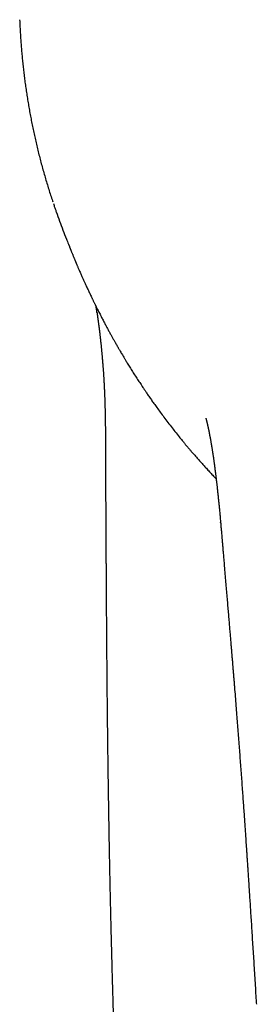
# Model space of a CAD drawing. Header units: millimetres. Extents: x 8 to 787, y 12 to 760.
# Tile 2 of 30: x 324 to 333, y 277 to 312. Entities that reach past the tile are written whole.
import ezdxf

# ---------------------------------------------------------------- set-up
doc = ezdxf.new("R2010")
doc.units = ezdxf.units.MM

msp = doc.modelspace()

# ---------------------------------------------------------------- linework, layer by layer
at = {"color": 7, "linetype": 'Continuous', "lineweight": 30}
for p, q in [((324.354, 311.731), (324.354, 311.737)), ((327.071, 301.461), (327.07, 301.47)), ((331.426, 294.066), (331.423, 294.101))]:
    msp.add_line(p, q, dxfattribs=at)
for points, knots in [([(324.354, 311.726), (324.356, 311.693), (324.359, 311.594), (324.367, 311.428), (324.379, 311.227), (324.392, 311.026), (324.406, 310.824), (324.423, 310.621), (324.442, 310.418), (324.462, 310.214), (324.484, 310.009), (324.509, 309.804), (324.535, 309.598), (324.563, 309.392), (324.593, 309.186), (324.625, 308.979), (324.66, 308.772), (324.696, 308.564), (324.734, 308.356), (324.775, 308.148), (324.817, 307.939), (324.862, 307.73), (324.908, 307.522), (324.957, 307.314), (325.008, 307.104), (325.061, 306.894), (325.116, 306.683), (325.174, 306.473), (325.234, 306.262), (325.296, 306.051), (325.36, 305.841), (325.426, 305.631), (325.479, 305.466), (325.511, 305.372), (325.519, 305.347)], [0, 0, 0, 0, 0.016065, 0.0489854, 0.081662, 0.1141812, 0.1467803, 0.1793135, 0.2117905, 0.2442215, 0.2766158, 0.3090026, 0.3413318, 0.3736146, 0.4058618, 0.438084, 0.4702921, 0.5024968, 0.5347078, 0.5669333, 0.5991842, 0.6314714, 0.6634224, 0.6956278, 0.7279409, 0.7603458, 0.7928256, 0.8253632, 0.8579406, 0.89054, 0.9231425, 0.9557245, 0.9882933, 1, 1, 1, 1]), ([(325.541, 305.283), (325.549, 305.259), (325.569, 305.199), (325.59, 305.139), (325.603, 305.102)], [0, 0, 0, 0, 0.390901, 1, 1, 1, 1]), ([(325.603, 305.102), (325.615, 305.066), (325.665, 304.921), (325.718, 304.777), (325.758, 304.668)], [0, 0, 0, 0, 0.249116, 1, 1, 1, 1]), ([(325.758, 304.668), (325.797, 304.563), (325.875, 304.352), (325.98, 304.084), (326.047, 303.921), (326.071, 303.863)], [0, 0, 0, 0, 0.389987, 0.779975, 1, 1, 1, 1]), ([(326.071, 303.862), (326.071, 303.862), (326.071, 303.862), (326.072, 303.858), (326.075, 303.853), (326.078, 303.846), (326.081, 303.837), (326.085, 303.827), (326.09, 303.815), (326.096, 303.8), (326.102, 303.784), (326.109, 303.766), (326.117, 303.746), (326.126, 303.724), (326.135, 303.701), (326.144, 303.677), (326.154, 303.652), (326.165, 303.625), (326.177, 303.596), (326.189, 303.565), (326.205, 303.526), (326.22, 303.489), (326.235, 303.453), (326.25, 303.418), (326.264, 303.382), (326.279, 303.346), (326.292, 303.315), (326.303, 303.287), (326.313, 303.263), (326.323, 303.24), (326.333, 303.217), (326.342, 303.195), (326.351, 303.173), (326.36, 303.152), (326.37, 303.128), (326.382, 303.099), (326.398, 303.063), (326.417, 303.02), (326.439, 302.968), (326.464, 302.91), (326.492, 302.847), (326.526, 302.769), (326.567, 302.678), (326.612, 302.577), (326.654, 302.485), (326.692, 302.402), (326.727, 302.328), (326.758, 302.26), (326.788, 302.197), (326.818, 302.133), (326.849, 302.067), (326.877, 302.01), (326.9, 301.962), (326.918, 301.925), (326.936, 301.887), (326.955, 301.848), (326.974, 301.811), (326.99, 301.777), (327.004, 301.749), (327.015, 301.727), (327.025, 301.707), (327.036, 301.684), (327.052, 301.652), (327.073, 301.611), (327.098, 301.56), (327.129, 301.5), (327.163, 301.433), (327.199, 301.362), (327.235, 301.291), (327.281, 301.204), (327.334, 301.103), (327.395, 300.988), (327.455, 300.877), (327.513, 300.77), (327.569, 300.668), (327.623, 300.572), (327.673, 300.481), (327.718, 300.403), (327.755, 300.338), (327.784, 300.288), (327.806, 300.248), (327.825, 300.215), (327.845, 300.182), (327.868, 300.143), (327.896, 300.094), (327.93, 300.036), (327.971, 299.968), (328.016, 299.891), (328.066, 299.808), (328.131, 299.703), (328.209, 299.575), (328.302, 299.425), (328.401, 299.269), (328.485, 299.14), (328.552, 299.037), (328.6, 298.965), (328.645, 298.896), (328.687, 298.834), (328.722, 298.781), (328.752, 298.738), (328.778, 298.699), (328.806, 298.658), (328.839, 298.609), (328.878, 298.552), (328.921, 298.491), (328.98, 298.406), (329.057, 298.297), (329.159, 298.154), (329.273, 297.998), (329.4, 297.826), (329.537, 297.645), (329.677, 297.463), (329.82, 297.28), (329.934, 297.138), (330.019, 297.034), (330.069, 296.972), (330.113, 296.919), (330.15, 296.874), (330.18, 296.838), (330.204, 296.81), (330.224, 296.786), (330.245, 296.761), (330.27, 296.732), (330.298, 296.698), (330.329, 296.662), (330.361, 296.624), (330.421, 296.554), (330.512, 296.449), (330.623, 296.323), (330.725, 296.208), (330.821, 296.102), (330.924, 295.99), (331.034, 295.871), (331.149, 295.748), (331.228, 295.666), (331.267, 295.626)], [0, 0, 0, 0, 0.000403, 0.017694, 0.03414, 0.049742, 0.064503, 0.078424, 0.091508, 0.104935, 0.117355, 0.128774, 0.139197, 0.148633, 0.156669, 0.163842, 0.170171, 0.175683, 0.180419, 0.184443, 0.188204, 0.192114, 0.196482, 0.201345, 0.206731, 0.21266, 0.219145, 0.223934, 0.228994, 0.233957, 0.238337, 0.242141, 0.245384, 0.248087, 0.25032, 0.253188, 0.256735, 0.260964, 0.265878, 0.271476, 0.277575, 0.283513, 0.293825, 0.303396, 0.312224, 0.320109, 0.32729, 0.333766, 0.339705, 0.34585, 0.352289, 0.359023, 0.362594, 0.366242, 0.369968, 0.373772, 0.377651, 0.38115, 0.383797, 0.385809, 0.387505, 0.389784, 0.392701, 0.396874, 0.401903, 0.407786, 0.414526, 0.421699, 0.428695, 0.43551, 0.447532, 0.458942, 0.469742, 0.480633, 0.490822, 0.500405, 0.509465, 0.518004, 0.523783, 0.529156, 0.533073, 0.535755, 0.538964, 0.542884, 0.547516, 0.553435, 0.560215, 0.567859, 0.576287, 0.585045, 0.599452, 0.614497, 0.63018, 0.646502, 0.653887, 0.661396, 0.668579, 0.674809, 0.680308, 0.684756, 0.688153, 0.692119, 0.697065, 0.702934, 0.709093, 0.715432, 0.728407, 0.742077, 0.758455, 0.77578, 0.794086, 0.813376, 0.831167, 0.849724, 0.856877, 0.863211, 0.868716, 0.873393, 0.876976, 0.879853, 0.882064, 0.884485, 0.887461, 0.890925, 0.894694, 0.898488, 0.902309, 0.916165, 0.930355, 0.940695, 0.95143, 0.962825, 0.974891, 0.987636, 1, 1, 1, 1]), ([(327.032, 301.692), (327.033, 301.688), (327.035, 301.671), (327.04, 301.638), (327.048, 301.591), (327.056, 301.536), (327.062, 301.498), (327.065, 301.477)], [0, 0, 0, 0, 0.049515, 0.242859, 0.465806, 0.718234, 1, 1, 1, 1]), ([(327.074, 301.461), (327.074, 301.456), (327.077, 301.439), (327.081, 301.412), (327.085, 301.382), (327.089, 301.352), (327.094, 301.32), (327.098, 301.289), (327.102, 301.261), (327.105, 301.239), (327.108, 301.218), (327.112, 301.192), (327.116, 301.158), (327.121, 301.12), (327.126, 301.082), (327.131, 301.047), (327.135, 301.013), (327.14, 300.981), (327.144, 300.947), (327.148, 300.916), (327.151, 300.888), (327.154, 300.863), (327.158, 300.837), (327.161, 300.807), (327.165, 300.775), (327.169, 300.743), (327.173, 300.713), (327.176, 300.682), (327.18, 300.648), (327.184, 300.612), (327.189, 300.573), (327.193, 300.533), (327.198, 300.488), (327.204, 300.436), (327.21, 300.38), (327.216, 300.324), (327.221, 300.272), (327.226, 300.223), (327.231, 300.172), (327.236, 300.12), (327.241, 300.069), (327.246, 300.021), (327.25, 299.974), (327.255, 299.923), (327.26, 299.865), (327.265, 299.803), (327.271, 299.735), (327.276, 299.669), (327.281, 299.61), (327.284, 299.562), (327.288, 299.513), (327.292, 299.461), (327.296, 299.405), (327.3, 299.347), (327.304, 299.286), (327.308, 299.222), (327.312, 299.157), (327.316, 299.095), (327.319, 299.038), (327.322, 298.985), (327.325, 298.932), (327.328, 298.872), (327.331, 298.811), (327.334, 298.747), (327.337, 298.683), (327.34, 298.621), (327.342, 298.567), (327.344, 298.521), (327.345, 298.478), (327.347, 298.431), (327.349, 298.376), (327.351, 298.315), (327.353, 298.25), (327.355, 298.183), (327.356, 298.122), (327.358, 298.071), (327.359, 298.029), (327.359, 297.99), (327.36, 297.946), (327.361, 297.896), (327.363, 297.841), (327.364, 297.777), (327.365, 297.714), (327.366, 297.653), (327.367, 297.597), (327.367, 297.538), (327.368, 297.484), (327.369, 297.438), (327.369, 297.405), (327.369, 297.382), (327.369, 297.363), (327.37, 297.344), (327.37, 297.321), (327.37, 297.287), (327.371, 297.238), (327.371, 297.173), (327.372, 297.097), (327.372, 297.014), (327.373, 296.929), (327.373, 296.832), (327.374, 296.725), (327.374, 296.611), (327.375, 296.502), (327.375, 296.399), (327.375, 296.299), (327.376, 296.2), (327.376, 296.097), (327.376, 295.959), (327.377, 295.783), (327.377, 295.565), (327.378, 295.335), (327.379, 295.098), (327.38, 294.84), (327.382, 294.564), (327.383, 294.271), (327.385, 293.98), (327.386, 293.714), (327.387, 293.479), (327.388, 293.276), (327.389, 293.088), (327.39, 292.92), (327.391, 292.772), (327.392, 292.638), (327.393, 292.502), (327.394, 292.359), (327.395, 292.21), (327.396, 292.044), (327.397, 291.86), (327.398, 291.659), (327.399, 291.456), (327.401, 291.246), (327.402, 291.035), (327.403, 290.824), (327.405, 290.626), (327.406, 290.442), (327.407, 290.272), (327.408, 290.127), (327.409, 290), (327.41, 289.885), (327.411, 289.762), (327.412, 289.631), (327.413, 289.491), (327.415, 289.334), (327.416, 289.157), (327.418, 288.96), (327.42, 288.752), (327.422, 288.53), (327.424, 288.294), (327.426, 288.045), (327.429, 287.783), (327.432, 287.509), (327.435, 287.222), (327.438, 286.923), (327.442, 286.596), (327.446, 286.25), (327.451, 285.893), (327.455, 285.548), (327.46, 285.213), (327.465, 284.891), (327.469, 284.586), (327.474, 284.297), (327.478, 284.026), (327.482, 283.764), (327.487, 283.514), (327.491, 283.281), (327.494, 283.066), (327.498, 282.867), (327.502, 282.677), (327.505, 282.492), (327.509, 282.286), (327.514, 282.055), (327.519, 281.794), (327.525, 281.522), (327.531, 281.24), (327.537, 280.946), (327.542, 280.706), (327.547, 280.524), (327.549, 280.406), (327.552, 280.294), (327.554, 280.191), (327.557, 280.096), (327.559, 280.008), (327.561, 279.927), (327.562, 279.853), (327.564, 279.789), (327.565, 279.737), (327.566, 279.691), (327.568, 279.644), (327.569, 279.589), (327.571, 279.52), (327.573, 279.435), (327.575, 279.333), (327.578, 279.22), (327.581, 279.099), (327.585, 278.974), (327.589, 278.801), (327.595, 278.58), (327.602, 278.311), (327.61, 278.041), (327.617, 277.775), (327.625, 277.516), (327.632, 277.266), (327.637, 277.079), (327.641, 276.952), (327.643, 276.884), (327.645, 276.822), (327.647, 276.768), (327.648, 276.726), (327.649, 276.695), (327.65, 276.671), (327.651, 276.645), (327.651, 276.613), (327.653, 276.573), (327.654, 276.523), (327.657, 276.447), (327.66, 276.347), (327.663, 276.226), (327.67, 276.007), (327.68, 275.691), (327.691, 275.371), (327.698, 275.148), (327.702, 275.024), (327.706, 274.908), (327.71, 274.804), (327.713, 274.714), (327.715, 274.637), (327.717, 274.572), (327.719, 274.516), (327.721, 274.472), (327.722, 274.438), (327.723, 274.412), (327.724, 274.384), (327.725, 274.349), (327.727, 274.3), (327.729, 274.238), (327.731, 274.167), (327.734, 274.085), (327.737, 273.994), (327.741, 273.894), (327.745, 273.784), (327.749, 273.665), (327.753, 273.539), (327.758, 273.411), (327.762, 273.283), (327.767, 273.137), (327.773, 272.972), (327.78, 272.79), (327.787, 272.598), (327.794, 272.397), (327.802, 272.189), (327.809, 271.994), (327.816, 271.812), (327.823, 271.624), (327.83, 271.432), (327.837, 271.236), (327.843, 271.086), (327.847, 270.977), (327.849, 270.906), (327.852, 270.838), (327.854, 270.775), (327.856, 270.721), (327.858, 270.681), (327.859, 270.653), (327.86, 270.628), (327.861, 270.6), (327.862, 270.563), (327.864, 270.518), (327.866, 270.459), (327.869, 270.384), (327.873, 270.292), (327.877, 270.187), (327.881, 270.068), (327.886, 269.938), (327.892, 269.795), (327.898, 269.641), (327.904, 269.475), (327.917, 269.141), (327.936, 268.647), (327.963, 267.973), (327.99, 267.282), (328.017, 266.574), (328.045, 265.878), (328.066, 265.34), (328.081, 264.958), (328.09, 264.73), (328.098, 264.512), (328.106, 264.305), (328.114, 264.11), (328.121, 263.927), (328.128, 263.756), (328.134, 263.594), (328.14, 263.461), (328.144, 263.355), (328.147, 263.272), (328.15, 263.194), (328.153, 263.12), (328.156, 263.054), (328.158, 262.999), (328.16, 262.955), (328.161, 262.921), (328.162, 262.892), (328.163, 262.863), (328.165, 262.821), (328.167, 262.766), (328.17, 262.694), (328.174, 262.611), (328.177, 262.516), (328.182, 262.41), (328.186, 262.292), (328.192, 262.163), (328.197, 262.025), (328.203, 261.881), (328.209, 261.736), (328.215, 261.59), (328.228, 261.262), (328.253, 260.667), (328.289, 259.802), (328.33, 258.843), (328.362, 258.088), (328.386, 257.537), (328.401, 257.192), (328.417, 256.839), (328.433, 256.476), (328.45, 256.103), (328.467, 255.72), (328.485, 255.312), (328.505, 254.88), (328.526, 254.423), (328.547, 253.953), (328.57, 253.471), (328.591, 253.004), (328.612, 252.555), (328.633, 252.124), (328.653, 251.687), (328.674, 251.248), (328.695, 250.813), (328.714, 250.428), (328.73, 250.095), (328.744, 249.811), (328.758, 249.53), (328.771, 249.251), (328.785, 248.975), (328.798, 248.702), (328.811, 248.447), (328.823, 248.211), (328.834, 247.996), (328.844, 247.792), (328.852, 247.627), (328.859, 247.499), (328.863, 247.405), (328.868, 247.316), (328.872, 247.237), (328.875, 247.17), (328.878, 247.119), (328.88, 247.083), (328.881, 247.056), (328.882, 247.031), (328.884, 247.004), (328.885, 246.97), (328.887, 246.932), (328.89, 246.881), (328.893, 246.817), (328.897, 246.738), (328.902, 246.648), (328.907, 246.544), (328.913, 246.423), (328.92, 246.285), (328.928, 246.133), (328.936, 245.969), (328.945, 245.795), (328.954, 245.617), (328.964, 245.438), (328.979, 245.134), (329.001, 244.707), (329.027, 244.211), (329.05, 243.772), (329.066, 243.469), (329.078, 243.25), (329.085, 243.121), (329.091, 243.004), (329.096, 242.901), (329.101, 242.809), (329.105, 242.724), (329.11, 242.641), (329.114, 242.556), (329.119, 242.467), (329.124, 242.374), (329.129, 242.28), (329.134, 242.184), (329.14, 242.081), (329.146, 241.965), (329.153, 241.837), (329.16, 241.696), (329.168, 241.544), (329.177, 241.381), (329.186, 241.205), (329.196, 241.015), (329.207, 240.811), (329.219, 240.593), (329.231, 240.362), (329.245, 240.118), (329.258, 239.861), (329.273, 239.592), (329.283, 239.408), (329.288, 239.314)], [0, 0, 0, 0, 0.000443, 0.001433, 0.002249, 0.002994, 0.003846, 0.004692, 0.005409, 0.005988, 0.006506, 0.007156, 0.008051, 0.009082, 0.010045, 0.010915, 0.011705, 0.012499, 0.013312, 0.0141, 0.014767, 0.015311, 0.015888, 0.016587, 0.017381, 0.01813, 0.018813, 0.019481, 0.02025, 0.021087, 0.02195, 0.022828, 0.02378, 0.024888, 0.026222, 0.02743, 0.028509, 0.02954, 0.030573, 0.031671, 0.032782, 0.033755, 0.034586, 0.035712, 0.036873, 0.038102, 0.039433, 0.040923, 0.041993, 0.042901, 0.043771, 0.044802, 0.045914, 0.047028, 0.048098, 0.049425, 0.050623, 0.05176, 0.052942, 0.05377, 0.054739, 0.055866, 0.057048, 0.058115, 0.059355, 0.060474, 0.061486, 0.062222, 0.062931, 0.063728, 0.06467, 0.065724, 0.066827, 0.067978, 0.069079, 0.069915, 0.070509, 0.071131, 0.071847, 0.072642, 0.073536, 0.07456, 0.075717, 0.076563, 0.077469, 0.078435, 0.079363, 0.080095, 0.080627, 0.080947, 0.081198, 0.081503, 0.08186, 0.082271, 0.083136, 0.084171, 0.085376, 0.086737, 0.088091, 0.089392, 0.091333, 0.093144, 0.094827, 0.096488, 0.098016, 0.099572, 0.101201, 0.102903, 0.106126, 0.109584, 0.11328, 0.117087, 0.12087, 0.125564, 0.130221, 0.134839, 0.13941, 0.142829, 0.146036, 0.149028, 0.151805, 0.153992, 0.156058, 0.158201, 0.160453, 0.162816, 0.165289, 0.168347, 0.171559, 0.174841, 0.177986, 0.181537, 0.184877, 0.188006, 0.190922, 0.193625, 0.196112, 0.197812, 0.199631, 0.201581, 0.203662, 0.205874, 0.208219, 0.211153, 0.214271, 0.217575, 0.221066, 0.224821, 0.228772, 0.23292, 0.237267, 0.241813, 0.246559, 0.251507, 0.257341, 0.262996, 0.26847, 0.273762, 0.278869, 0.28379, 0.288259, 0.292561, 0.296694, 0.300658, 0.30445, 0.307742, 0.310892, 0.313899, 0.316771, 0.319676, 0.323632, 0.327759, 0.332059, 0.33653, 0.341174, 0.34599, 0.347929, 0.349827, 0.351593, 0.353227, 0.354728, 0.356096, 0.357411, 0.358575, 0.359587, 0.360447, 0.361052, 0.361778, 0.362649, 0.363666, 0.365066, 0.366672, 0.368485, 0.370451, 0.372427, 0.374406, 0.378653, 0.38291, 0.387176, 0.39143, 0.39554, 0.399478, 0.403252, 0.404404, 0.405516, 0.4065, 0.407347, 0.408058, 0.408483, 0.408838, 0.4092, 0.409701, 0.410342, 0.411123, 0.412044, 0.413951, 0.415869, 0.417788, 0.424329, 0.430875, 0.432933, 0.434934, 0.43676, 0.438407, 0.439877, 0.441037, 0.442056, 0.442934, 0.443672, 0.444153, 0.444547, 0.444928, 0.445446, 0.446244, 0.44723, 0.448368, 0.449655, 0.451092, 0.452677, 0.454411, 0.456294, 0.458323, 0.460379, 0.462387, 0.464348, 0.467333, 0.470201, 0.472952, 0.476446, 0.479734, 0.482815, 0.485692, 0.48838, 0.491697, 0.494791, 0.497662, 0.498825, 0.499948, 0.50103, 0.502068, 0.502936, 0.503567, 0.503961, 0.504286, 0.504737, 0.505317, 0.506025, 0.506862, 0.508112, 0.509569, 0.511234, 0.513104, 0.515181, 0.51742, 0.519856, 0.52249, 0.525319, 0.535684, 0.545883, 0.557277, 0.568463, 0.579446, 0.59023, 0.593975, 0.597589, 0.601029, 0.604297, 0.607394, 0.610269, 0.612981, 0.615529, 0.617914, 0.619277, 0.620581, 0.621825, 0.623008, 0.624064, 0.624948, 0.625623, 0.626146, 0.626549, 0.627009, 0.62755, 0.628506, 0.629643, 0.630959, 0.632456, 0.634133, 0.63599, 0.638028, 0.640245, 0.642538, 0.644836, 0.647138, 0.649445, 0.660384, 0.675345, 0.690492, 0.705824, 0.711189, 0.716609, 0.722183, 0.727918, 0.733816, 0.739876, 0.746099, 0.753132, 0.760364, 0.767795, 0.775424, 0.783254, 0.789932, 0.796749, 0.803706, 0.81069, 0.817584, 0.82439, 0.828923, 0.833415, 0.837867, 0.842279, 0.84665, 0.85098, 0.855203, 0.858776, 0.862178, 0.865408, 0.868467, 0.870001, 0.871488, 0.872927, 0.874208, 0.875264, 0.876096, 0.87663, 0.877, 0.877357, 0.877799, 0.878326, 0.878937, 0.879632, 0.880727, 0.881982, 0.883396, 0.884971, 0.886955, 0.889145, 0.891542, 0.894146, 0.896948, 0.899791, 0.902624, 0.905446, 0.914242, 0.92293, 0.929056, 0.935128, 0.937395, 0.939452, 0.941298, 0.942933, 0.944384, 0.945658, 0.946959, 0.948314, 0.949721, 0.951181, 0.952734, 0.954161, 0.955792, 0.957629, 0.959671, 0.961919, 0.964327, 0.966934, 0.969739, 0.972744, 0.976015, 0.979493, 0.983179, 0.987073, 0.991174, 0.995483, 1, 1, 1, 1]), ([(330.903, 297.753), (330.903, 297.753), (330.903, 297.753), (330.903, 297.753), (330.904, 297.752), (330.904, 297.75), (330.905, 297.748), (330.905, 297.747), (330.905, 297.746), (330.906, 297.744), (330.906, 297.743), (330.907, 297.74), (330.908, 297.736), (330.909, 297.732), (330.91, 297.728), (330.912, 297.724), (330.913, 297.72), (330.914, 297.716), (330.915, 297.712), (330.916, 297.707), (330.918, 297.701), (330.92, 297.694), (330.921, 297.687), (330.923, 297.681), (330.925, 297.675), (330.926, 297.668), (330.928, 297.661), (330.93, 297.653), (330.931, 297.648), (330.933, 297.643), (330.934, 297.638), (330.935, 297.632), (330.937, 297.624), (330.94, 297.615), (330.942, 297.605), (330.944, 297.595), (330.946, 297.587), (330.948, 297.579), (330.951, 297.567), (330.955, 297.551), (330.959, 297.534), (330.962, 297.52), (330.965, 297.508), (330.967, 297.496), (330.97, 297.483), (330.973, 297.471), (330.976, 297.46), (330.977, 297.451), (330.979, 297.442), (330.982, 297.431), (330.985, 297.418), (330.988, 297.405), (330.99, 297.391), (330.994, 297.372), (331, 297.345), (331.007, 297.314), (331.013, 297.284), (331.018, 297.259), (331.022, 297.235), (331.026, 297.215), (331.03, 297.195), (331.034, 297.173), (331.039, 297.148), (331.045, 297.117), (331.053, 297.073), (331.063, 297.018), (331.073, 296.963), (331.082, 296.914), (331.088, 296.877), (331.093, 296.845), (331.098, 296.82), (331.101, 296.8), (331.104, 296.781), (331.108, 296.759), (331.113, 296.73), (331.119, 296.692), (331.126, 296.646), (331.134, 296.596), (331.142, 296.544), (331.15, 296.492), (331.159, 296.435), (331.168, 296.375), (331.176, 296.317), (331.183, 296.267), (331.19, 296.22), (331.196, 296.172), (331.204, 296.117), (331.212, 296.055), (331.222, 295.986), (331.231, 295.91), (331.24, 295.843), (331.247, 295.79), (331.251, 295.755), (331.255, 295.724), (331.258, 295.698), (331.261, 295.672), (331.265, 295.641), (331.27, 295.598), (331.276, 295.545), (331.283, 295.486), (331.29, 295.424), (331.297, 295.362), (331.306, 295.281), (331.317, 295.181), (331.33, 295.059), (331.344, 294.933), (331.358, 294.795), (331.372, 294.646), (331.387, 294.488), (331.4, 294.353), (331.409, 294.245), (331.416, 294.171), (331.42, 294.123), (331.422, 294.101)], [0, 0, 0, 0, 0.000497, 0.007549, 0.015224, 0.023138, 0.029695, 0.034567, 0.038544, 0.042411, 0.04617, 0.050606, 0.056697, 0.06413, 0.070332, 0.075649, 0.080251, 0.084165, 0.088046, 0.093217, 0.100315, 0.107226, 0.113093, 0.118347, 0.123314, 0.128021, 0.13364, 0.138954, 0.143262, 0.146562, 0.150411, 0.155007, 0.16036, 0.166775, 0.172664, 0.178749, 0.183679, 0.187388, 0.1943, 0.20402, 0.21284, 0.220991, 0.225423, 0.230846, 0.23733, 0.243713, 0.24848, 0.251733, 0.255462, 0.260326, 0.266086, 0.271735, 0.277167, 0.282481, 0.294743, 0.307821, 0.317917, 0.327185, 0.335011, 0.341808, 0.347773, 0.354716, 0.362741, 0.372163, 0.383635, 0.402599, 0.420568, 0.43147, 0.441343, 0.450075, 0.457306, 0.461814, 0.466059, 0.471444, 0.478, 0.487338, 0.498346, 0.510261, 0.522373, 0.534682, 0.547192, 0.56298, 0.57793, 0.58905, 0.597906, 0.608172, 0.619978, 0.633086, 0.647639, 0.663306, 0.680093, 0.688286, 0.695623, 0.701862, 0.707002, 0.711041, 0.717289, 0.725518, 0.736199, 0.747809, 0.759611, 0.771606, 0.783796, 0.806653, 0.830171, 0.854341, 0.880716, 0.907642, 0.935168, 0.963338, 0.976209, 0.989222, 1, 1, 1, 1]), ([(331.426, 294.066), (331.426, 294.062), (331.427, 294.046), (331.431, 294.01), (331.435, 293.958), (331.44, 293.895), (331.447, 293.822), (331.454, 293.739), (331.462, 293.645), (331.471, 293.54), (331.481, 293.424), (331.491, 293.301), (331.502, 293.17), (331.514, 293.032), (331.527, 292.884), (331.54, 292.727), (331.557, 292.525), (331.577, 292.282), (331.6, 292.005), (331.623, 291.738), (331.645, 291.481), (331.666, 291.233), (331.686, 290.995), (331.706, 290.767), (331.724, 290.548), (331.742, 290.339), (331.756, 290.172), (331.767, 290.044), (331.775, 289.953), (331.782, 289.868), (331.788, 289.792), (331.794, 289.725), (331.799, 289.667), (331.803, 289.619), (331.806, 289.583), (331.808, 289.556), (331.81, 289.537), (331.811, 289.519), (331.813, 289.497), (331.816, 289.468), (331.818, 289.433), (331.822, 289.388), (331.827, 289.33), (331.833, 289.259), (331.84, 289.179), (331.848, 289.083), (331.857, 288.971), (331.868, 288.842), (331.879, 288.7), (331.892, 288.547), (331.905, 288.389), (331.922, 288.172), (331.944, 287.902), (331.969, 287.582), (331.994, 287.274), (332.017, 286.978), (332.039, 286.684), (332.062, 286.393), (332.084, 286.1), (332.106, 285.809), (332.127, 285.518), (332.149, 285.227), (332.17, 284.935), (332.191, 284.65), (332.211, 284.377), (332.229, 284.118), (332.247, 283.87), (332.263, 283.632), (332.279, 283.404), (332.292, 283.218), (332.302, 283.071), (332.31, 282.96), (332.317, 282.848), (332.325, 282.729), (332.334, 282.598), (332.344, 282.453), (332.355, 282.299), (332.366, 282.136), (332.377, 281.966), (332.389, 281.784), (332.402, 281.59), (332.415, 281.384), (332.43, 281.158), (332.446, 280.914), (332.463, 280.648), (332.481, 280.368), (332.5, 280.074), (332.52, 279.766), (332.54, 279.444), (332.561, 279.117), (332.582, 278.787), (332.603, 278.453), (332.624, 278.108), (332.646, 277.751), (332.665, 277.441), (332.677, 277.25), (332.681, 277.182)], [0, 0, 0, 0, 0.000866, 0.003556, 0.006845, 0.010749, 0.015198, 0.020256, 0.025929, 0.032218, 0.039126, 0.046654, 0.054321, 0.062541, 0.071314, 0.080642, 0.090359, 0.107337, 0.123741, 0.139571, 0.154827, 0.16951, 0.183618, 0.197154, 0.210116, 0.222505, 0.234321, 0.239914, 0.245369, 0.250475, 0.255015, 0.258988, 0.262394, 0.265234, 0.267508, 0.268942, 0.269999, 0.270844, 0.272128, 0.273901, 0.27599, 0.278355, 0.282055, 0.286276, 0.291016, 0.296277, 0.303218, 0.310896, 0.31931, 0.328461, 0.338019, 0.347432, 0.367084, 0.386032, 0.404274, 0.421813, 0.438649, 0.456388, 0.473564, 0.490753, 0.507973, 0.525224, 0.542507, 0.559821, 0.57566, 0.59098, 0.605674, 0.619744, 0.63319, 0.646011, 0.65274, 0.659284, 0.665667, 0.672573, 0.680313, 0.688885, 0.698291, 0.707645, 0.7177, 0.728456, 0.739912, 0.752071, 0.764931, 0.77976, 0.795425, 0.811927, 0.829265, 0.847441, 0.866454, 0.886306, 0.90524, 0.92488, 0.945226, 0.966279, 0.98804, 1, 1, 1, 1])]:
    msp.add_open_spline(points, degree=3, knots=knots, dxfattribs=at)

doc.saveas('drawing.dxf')
